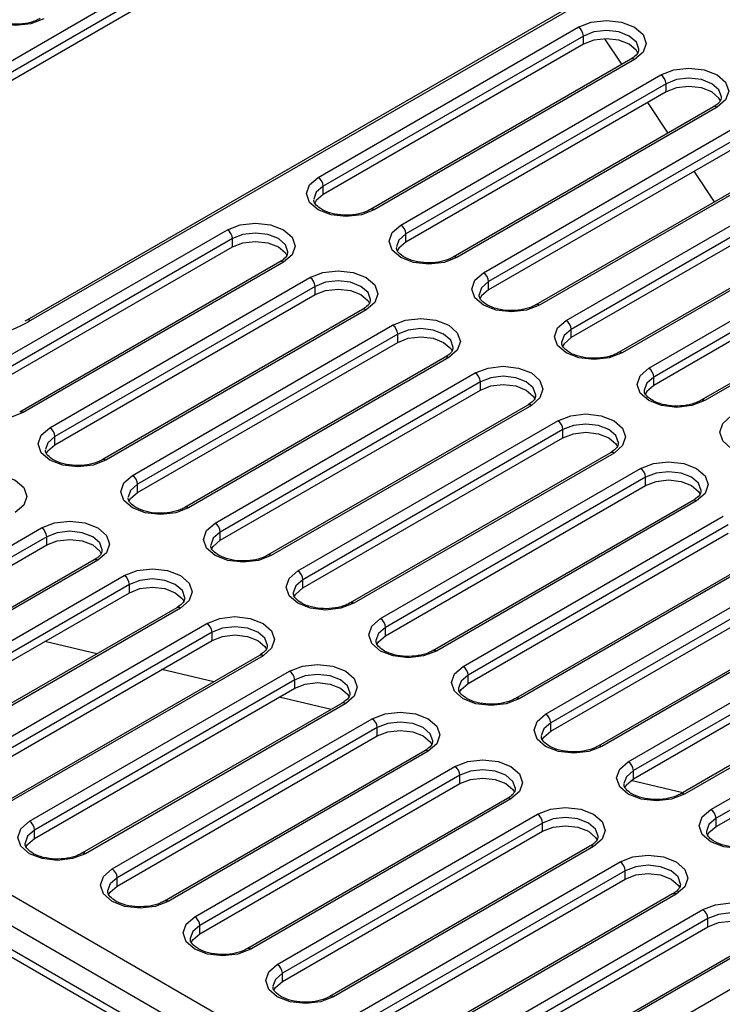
# Model space of a CAD drawing. Header units: millimetres. Extents: x 1 to 419, y 2 to 295.
# Tile 26 of 50: x 155 to 165, y 20 to 34. Entities that reach past the tile are written whole.
import ezdxf

# ---------------------------------------------------------------- set-up
doc = ezdxf.new("R2010")
doc.units = ezdxf.units.MM

msp = doc.modelspace()

# ---------------------------------------------------------------- linework, layer by layer
at = {"color": 7, "linetype": 'Continuous', "lineweight": 25}
for p, q in [((152.0102, 31.3848), (163.041, 37.7528)), ((163.1117, 37.6303), (152.0809, 31.2623)), ((163.1117, 37.516), (152.0809, 31.148)), ((163.7893, 15.6064), (127.9377, 36.3031)), ((163.9275, 15.6338), (128.0915, 36.3215)), ((129.2272, 36.422), (163.9885, 16.3547)), ((129.0292, 36.1117), (163.8188, 16.0281)), ((166.2437, 35.88), (155.2128, 29.512)), ((166.2937, 35.875), (155.2628, 29.507)), ((159.2509, 31.4909), (162.8572, 33.5728)), ((162.9279, 33.4503), (159.3216, 31.3684)), ((162.9279, 33.336), (162.9279, 33.4503)), ((162.9279, 33.336), (159.3216, 31.2541)), ((163.4622, 33.0578), (163.2235, 33.4117)), ((163.585, 33.1287), (159.9787, 31.0468)), ((163.635, 33.1237), (160.0287, 31.0419)), ((160.3964, 30.8296), (164.0027, 32.9115)), ((164.0734, 32.789), (160.4671, 30.7071)), ((164.0734, 32.6747), (164.0734, 32.789)), ((164.0734, 32.6747), (160.4671, 30.5928)), ((164.1043, 32.1059), (163.8195, 32.5281)), ((164.7305, 32.4674), (161.1243, 30.3855)), ((164.7805, 32.4624), (161.1743, 30.3806)), ((161.5419, 30.1683), (165.1482, 32.2502)), ((165.2189, 32.1277), (161.6127, 30.0459)), ((165.2189, 32.0134), (161.6127, 29.9315)), ((165.876, 31.8061), (162.2698, 29.7243)), ((165.926, 31.8011), (162.3198, 29.7193)), ((162.6875, 29.507), (166.2937, 31.5889)), ((164.7464, 31.154), (164.4616, 31.5762)), ((166.3644, 31.4664), (162.7582, 29.3846)), ((159.3216, 31.2541), (159.3216, 31.3684)), ((166.3644, 31.3521), (162.7582, 29.2702)), ((167.0215, 31.1448), (163.4153, 29.063)), ((167.0715, 31.1399), (163.4653, 29.058)), ((163.833, 28.8457), (167.4392, 30.9276)), ((154.386, 28.6825), (157.9923, 30.7643)), ((160.4671, 30.5928), (160.4671, 30.7071)), ((167.5099, 30.8051), (163.9037, 28.7233)), ((158.063, 30.6418), (154.4567, 28.56)), ((158.063, 30.5275), (158.063, 30.6418)), ((167.5099, 30.6908), (163.9037, 28.609)), ((154.4567, 28.4457), (158.063, 30.5275)), ((168.167, 30.4835), (164.5608, 28.4017)), ((168.217, 30.4786), (164.6108, 28.3967)), ((158.7201, 30.3202), (155.1139, 28.2384)), ((158.7701, 30.3153), (155.1638, 28.2334)), ((155.5315, 28.0212), (159.1378, 30.103)), ((161.6127, 29.9315), (161.6127, 30.0459)), ((159.2085, 29.9805), (155.6023, 27.8987)), ((159.2085, 29.8662), (159.2085, 29.9805)), ((155.6023, 27.7844), (159.2085, 29.8662)), ((159.8656, 29.6589), (156.2594, 27.5771)), ((159.9156, 29.654), (156.3094, 27.5722)), ((155.2128, 29.512), (155.1839, 29.4967)), ((156.6771, 27.3599), (160.2833, 29.4417)), ((162.7582, 29.2702), (162.7582, 29.3846)), ((160.354, 29.3193), (156.7478, 27.2374)), ((156.7478, 27.1231), (160.354, 29.2049)), ((160.354, 29.2049), (160.354, 29.3193)), ((161.0111, 28.9977), (157.4049, 26.9158)), ((161.0611, 28.9927), (157.4549, 26.9109)), ((157.8226, 26.6986), (161.4288, 28.7804)), ((161.4995, 28.658), (157.8933, 26.5761)), ((161.4995, 28.5436), (161.4995, 28.658)), ((163.9037, 28.609), (163.9037, 28.7233)), ((157.8933, 26.4618), (161.4995, 28.5436)), ((162.1566, 28.3364), (158.5504, 26.2545)), ((162.2066, 28.3314), (158.6004, 26.2496)), ((158.9681, 26.0373), (162.5743, 28.1191)), ((162.645, 27.9967), (159.0388, 25.9148)), ((162.645, 27.8824), (162.645, 27.9967)), ((155.6023, 27.7844), (155.6023, 27.8987)), ((159.0388, 25.8005), (162.645, 27.8824)), ((163.3021, 27.6751), (159.6959, 25.5932)), ((163.3521, 27.6701), (159.7459, 25.5883)), ((160.1136, 25.376), (163.7198, 27.4579)), ((163.7905, 27.3354), (160.1843, 25.2535)), ((163.7905, 27.2211), (163.7905, 27.3354)), ((156.7478, 27.1231), (156.7478, 27.2374)), ((160.1843, 25.1392), (163.7905, 27.2211)), ((164.4477, 27.0138), (160.8414, 24.9319)), ((164.4977, 27.0088), (160.8914, 24.927)), ((161.2591, 24.7147), (164.8654, 26.7966)), ((151.8122, 24.5514), (155.4184, 26.6333)), ((164.9361, 26.6741), (161.3298, 24.5922)), ((155.4891, 26.5108), (151.8829, 24.429)), ((155.4891, 26.3965), (155.4891, 26.5108)), ((157.8933, 26.4618), (157.8933, 26.5761)), ((161.3298, 24.4779), (164.9361, 26.5598)), ((151.8829, 24.3147), (155.4891, 26.3965)), ((165.5932, 26.3525), (161.9869, 24.2706)), ((165.6432, 26.3475), (162.0369, 24.2657)), ((156.1462, 26.1892), (152.54, 24.1074)), ((156.1962, 26.1843), (152.59, 24.1024)), ((162.4046, 24.0534), (166.0109, 26.1353)), ((152.9577, 23.8902), (156.5639, 25.972)), ((166.0816, 26.0128), (162.4753, 23.931)), ((156.6346, 25.8495), (153.0284, 23.7677)), ((156.6346, 25.7352), (156.6346, 25.8495)), ((159.0388, 25.8005), (159.0388, 25.9148)), ((162.4753, 23.8166), (166.0816, 25.8985)), ((153.0284, 23.6534), (156.6346, 25.7352)), ((166.7387, 25.6912), (163.1324, 23.6094)), ((166.7887, 25.6862), (163.1824, 23.6044)), ((157.2917, 25.5279), (153.6855, 23.4461)), ((157.3417, 25.523), (153.7355, 23.4411)), ((163.5501, 23.3921), (167.1564, 25.474)), ((154.1032, 23.2289), (157.7094, 25.3107)), ((160.1843, 25.1392), (160.1843, 25.2535)), ((167.2271, 25.3515), (163.6208, 23.2697)), ((157.7801, 25.1882), (154.1739, 23.1064)), ((157.7801, 25.0739), (157.7801, 25.1882)), ((163.6208, 23.1554), (167.2271, 25.2372)), ((154.1739, 22.9921), (157.7801, 25.0739)), ((156.1815, 24.887), (155.461, 25.0577)), ((167.8842, 25.0299), (164.278, 22.9481)), ((167.9342, 25.025), (164.328, 22.9431)), ((158.4373, 24.8666), (154.831, 22.7848)), ((158.4872, 24.8617), (154.881, 22.7798)), ((164.6956, 22.7309), (168.3019, 24.8127)), ((155.2487, 22.5676), (158.8549, 24.6494)), ((157.806, 24.5022), (157.0855, 24.6729)), ((161.3298, 24.4779), (161.3298, 24.5922)), ((168.3726, 24.6902), (164.7664, 22.6084)), ((164.7664, 22.4941), (168.3726, 24.5759)), ((158.9257, 24.5269), (155.3194, 22.4451)), ((158.9257, 24.4126), (158.9257, 24.5269)), ((155.3194, 22.3308), (158.9257, 24.4126)), ((159.5828, 24.2053), (155.9765, 22.1235)), ((159.6328, 24.2004), (156.0265, 22.1185)), ((159.4305, 24.1175), (158.71, 24.2881)), ((156.3942, 21.9063), (160.0005, 23.9881)), ((162.4753, 23.8166), (162.4753, 23.931)), ((160.0712, 23.8656), (156.4649, 21.7838)), ((156.4649, 21.6695), (160.0712, 23.7513)), ((160.0712, 23.7513), (160.0712, 23.8656)), ((160.7283, 23.544), (157.122, 21.4622)), ((160.7783, 23.5391), (157.172, 21.4573)), ((157.5397, 21.245), (161.146, 23.3268)), ((161.2167, 23.2044), (157.6104, 21.1225)), ((161.2167, 23.09), (161.2167, 23.2044)), ((163.6208, 23.1554), (163.6208, 23.2697)), ((157.6104, 21.0082), (161.2167, 23.09)), ((164.304, 22.9631), (163.5864, 23.1331)), ((161.8738, 22.8828), (158.2675, 20.8009)), ((161.9238, 22.8778), (158.3175, 20.796)), ((158.6852, 20.5837), (162.2915, 22.6655)), ((162.3622, 22.5431), (158.7559, 20.4612)), ((162.3622, 22.4287), (162.3622, 22.5431)), ((164.7664, 22.4941), (164.7664, 22.6084)), ((155.3194, 22.3308), (155.3194, 22.4451)), ((158.7559, 20.3469), (162.3622, 22.4287)), ((163.0193, 22.2215), (159.4131, 20.1396)), ((163.0693, 22.2165), (159.4631, 20.1347)), ((159.8308, 19.9224), (163.437, 22.0042)), ((163.5077, 21.8818), (159.9015, 19.7999)), ((163.5077, 21.7675), (163.5077, 21.8818)), ((156.4649, 21.6695), (156.4649, 21.7838)), ((159.9015, 19.6856), (163.5077, 21.7675)), ((164.1648, 21.5602), (160.5586, 19.4783)), ((164.2148, 21.5552), (160.6086, 19.4734)), ((160.9763, 19.2611), (164.5825, 21.343)), ((164.6532, 21.2205), (161.047, 19.1386)), ((164.6532, 21.1062), (164.6532, 21.2205)), ((157.6104, 21.0082), (157.6104, 21.1225)), ((161.047, 19.0243), (164.6532, 21.1062)), ((165.3103, 20.8989), (161.7041, 18.817)), ((165.3603, 20.8939), (161.7541, 18.8121)), ((162.1218, 18.5998), (165.728, 20.6817)), ((158.7559, 20.3469), (158.7559, 20.4612))]:
    msp.add_line(p, q, dxfattribs=at)
at = {"color": 8, "linetype": 'Continuous', "lineweight": 25}
msp.add_line((155.2628, 29.507), (155.2257, 29.4861), dxfattribs=at)
at = {"color": 7, "linetype": 'Continuous', "lineweight": 25, "flags": 128}
for points in [[(155.4467, 33.687), (155.2683, 33.6182), (155.0578, 33.5941), (154.8473, 33.6182), (154.6689, 33.687), (154.5496, 33.7901), (154.5078, 33.9116), (154.5496, 34.0331), (154.6689, 34.1361)], [(162.8572, 33.5728), (163.0356, 33.6416), (163.2461, 33.6657), (163.4566, 33.6416), (163.635, 33.5728), (163.7542, 33.4697), (163.7961, 33.3482), (163.7542, 33.2267), (163.635, 33.1237)], [(163.6833, 33.2136), (163.6618, 33.2517), (163.5643, 33.336), (163.4183, 33.3923), (163.2461, 33.412), (163.0739, 33.3923), (162.9279, 33.336)], [(164.0027, 32.9115), (164.1811, 32.9803), (164.3916, 33.0045), (164.6021, 32.9803), (164.7805, 32.9115), (164.8997, 32.8085), (164.9416, 32.6869), (164.8997, 32.5654), (164.7805, 32.4624)], [(164.8289, 32.5523), (164.8073, 32.5904), (164.7098, 32.6747), (164.5638, 32.731), (164.3916, 32.7508), (164.2194, 32.731), (164.0734, 32.6747)], [(160.0287, 31.0419), (159.8503, 30.9731), (159.6398, 30.9489), (159.4294, 30.9731), (159.2509, 31.0419), (159.1317, 31.1449), (159.0898, 31.2664), (159.1317, 31.3879), (159.2509, 31.4909)], [(159.3216, 31.2541), (159.2241, 31.1698), (159.2028, 31.1325)], [(157.9923, 30.7643), (158.1707, 30.8331), (158.3812, 30.8573), (158.5917, 30.8331), (158.7701, 30.7643), (158.8893, 30.6613), (158.9312, 30.5398), (158.8893, 30.4183), (158.7701, 30.3153)], [(161.1743, 30.3806), (160.9958, 30.3118), (160.7853, 30.2876), (160.5749, 30.3118), (160.3964, 30.3806), (160.2772, 30.4836), (160.2353, 30.6051), (160.2772, 30.7266), (160.3964, 30.8296)], [(158.063, 30.5275), (158.209, 30.5838), (158.3812, 30.6036), (158.5534, 30.5838), (158.6994, 30.5275), (158.7969, 30.4432), (158.818, 30.4063)], [(160.4671, 30.5928), (160.3696, 30.5086), (160.3484, 30.4712)], [(159.1378, 30.103), (159.3162, 30.1718), (159.5267, 30.196), (159.7372, 30.1718), (159.9156, 30.103), (160.0348, 30), (160.0767, 29.8785), (160.0348, 29.757), (159.9156, 29.654)], [(162.3198, 29.7193), (162.1413, 29.6505), (161.9309, 29.6263), (161.7204, 29.6505), (161.5419, 29.7193), (161.4227, 29.8223), (161.3809, 29.9438), (161.4227, 30.0653), (161.5419, 30.1683)], [(159.2085, 29.8662), (159.3545, 29.9225), (159.5267, 29.9423), (159.6989, 29.9225), (159.8449, 29.8662), (159.9424, 29.7819), (159.9635, 29.745)], [(161.6127, 29.9315), (161.5151, 29.8473), (161.4939, 29.8099)], [(160.2833, 29.4417), (160.4617, 29.5106), (160.6722, 29.5347), (160.8827, 29.5106), (161.0611, 29.4417), (161.1803, 29.3387), (161.2222, 29.2172), (161.1803, 29.0957), (161.0611, 28.9927)], [(163.4653, 29.058), (163.2868, 28.9892), (163.0764, 28.965), (162.8659, 28.9892), (162.6875, 29.058), (162.5682, 29.161), (162.5264, 29.2825), (162.5682, 29.404), (162.6875, 29.507)], [(160.354, 29.2049), (160.5, 29.2612), (160.6722, 29.281), (160.8444, 29.2612), (160.9904, 29.2049), (161.088, 29.1207), (161.109, 29.0837)], [(162.7582, 29.2702), (162.6606, 29.186), (162.6394, 29.1486)], [(161.4288, 28.7804), (161.6072, 28.8493), (161.8177, 28.8734), (162.0282, 28.8493), (162.2066, 28.7804), (162.3259, 28.6774), (162.3677, 28.5559), (162.3259, 28.4344), (162.2066, 28.3314)], [(164.6108, 28.3967), (164.4324, 28.3279), (164.2219, 28.3037), (164.0114, 28.3279), (163.833, 28.3967), (163.7138, 28.4997), (163.6719, 28.6212), (163.7138, 28.7427), (163.833, 28.8457)], [(155.1638, 28.2334), (154.9854, 28.1646), (154.7749, 28.1404), (154.5645, 28.1646), (154.386, 28.2334), (154.2668, 28.3364), (154.2249, 28.458), (154.2668, 28.5795), (154.386, 28.6825)], [(161.4995, 28.5436), (161.6455, 28.6), (161.8177, 28.6197), (161.9899, 28.6), (162.1359, 28.5436), (162.2335, 28.4594), (162.2545, 28.4225)], [(163.9037, 28.609), (163.8061, 28.5247), (163.7849, 28.4873)], [(162.5743, 28.1191), (162.7528, 28.188), (162.9632, 28.2121), (163.1737, 28.188), (163.3521, 28.1191), (163.4714, 28.0161), (163.5132, 27.8946), (163.4714, 27.7731), (163.3521, 27.6701)], [(165.7563, 27.7354), (165.5779, 27.6666), (165.3674, 27.6424), (165.1569, 27.6666), (164.9785, 27.7354), (164.8593, 27.8384), (164.8174, 27.9599), (164.8593, 28.0815), (164.9785, 28.1845)], [(156.3094, 27.5722), (156.1309, 27.5033), (155.9205, 27.4792), (155.71, 27.5033), (155.5315, 27.5722), (155.4123, 27.6752), (155.3705, 27.7967), (155.4123, 27.9182), (155.5315, 28.0212)], [(162.645, 27.8824), (162.791, 27.9387), (162.9632, 27.9584), (163.1354, 27.9387), (163.2814, 27.8824), (163.379, 27.7981), (163.4, 27.7612)], [(155.4833, 27.6623), (155.5047, 27.7001), (155.6023, 27.7844)], [(163.7198, 27.4579), (163.8983, 27.5267), (164.1087, 27.5509), (164.3192, 27.5267), (164.4977, 27.4579), (164.6169, 27.3548), (164.6587, 27.2333), (164.6169, 27.1118), (164.4977, 27.0088)], [(154.2729, 27.2946), (154.4513, 27.3634), (154.6618, 27.3876), (154.8723, 27.3634), (155.0507, 27.2946), (155.1699, 27.1916), (155.2118, 27.0701), (155.1699, 26.9486), (155.0507, 26.8455)], [(157.4549, 26.9109), (157.2764, 26.842), (157.066, 26.8179), (156.8555, 26.842), (156.6771, 26.9109), (156.5578, 27.0139), (156.516, 27.1354), (156.5578, 27.2569), (156.6771, 27.3599)], [(163.7905, 27.2211), (163.9365, 27.2774), (164.1087, 27.2972), (164.281, 27.2774), (164.4269, 27.2211), (164.5245, 27.1368), (164.5455, 27.0999)], [(156.6288, 27.001), (156.6502, 27.0388), (156.7478, 27.1231)], [(155.4184, 26.6333), (155.5968, 26.7021), (155.8073, 26.7263), (156.0178, 26.7021), (156.1962, 26.6333), (156.3154, 26.5303), (156.3573, 26.4088), (156.3154, 26.2873), (156.1962, 26.1843)], [(158.6004, 26.2496), (158.422, 26.1807), (158.2115, 26.1566), (158.001, 26.1807), (157.8226, 26.2496), (157.7033, 26.3526), (157.6615, 26.4741), (157.7033, 26.5956), (157.8226, 26.6986)], [(155.4891, 26.3965), (155.6351, 26.4528), (155.8073, 26.4726), (155.9795, 26.4528), (156.1255, 26.3965), (156.2231, 26.3122), (156.2441, 26.2753)], [(157.7743, 26.3397), (157.7957, 26.3775), (157.8933, 26.4618)], [(156.5639, 25.972), (156.7424, 26.0408), (156.9528, 26.065), (157.1633, 26.0408), (157.3417, 25.972), (157.461, 25.869), (157.5028, 25.7475), (157.461, 25.626), (157.3417, 25.523)], [(159.7459, 25.5883), (159.5675, 25.5195), (159.357, 25.4953), (159.1465, 25.5195), (158.9681, 25.5883), (158.8489, 25.6913), (158.807, 25.8128), (158.8489, 25.9343), (158.9681, 26.0373)], [(156.6346, 25.7352), (156.7806, 25.7915), (156.9528, 25.8113), (157.125, 25.7915), (157.271, 25.7352), (157.3686, 25.6509), (157.3896, 25.614)], [(158.9198, 25.6784), (158.9412, 25.7162), (159.0388, 25.8005)], [(157.7094, 25.3107), (157.8879, 25.3795), (158.0983, 25.4037), (158.3088, 25.3795), (158.4872, 25.3107), (158.6065, 25.2077), (158.6483, 25.0862), (158.6065, 24.9647), (158.4872, 24.8617)], [(160.8914, 24.927), (160.713, 24.8582), (160.5025, 24.834), (160.292, 24.8582), (160.1136, 24.927), (159.9944, 25.03), (159.9525, 25.1515), (159.9944, 25.273), (160.1136, 25.376)], [(157.7801, 25.0739), (157.9261, 25.1302), (158.0983, 25.15), (158.2705, 25.1302), (158.4165, 25.0739), (158.5141, 24.9896), (158.5351, 24.9527)], [(160.0653, 25.0171), (160.0868, 25.0549), (160.1843, 25.1392)], [(158.8549, 24.6494), (159.0334, 24.7182), (159.2439, 24.7424), (159.4543, 24.7182), (159.6328, 24.6494), (159.752, 24.5464), (159.7939, 24.4249), (159.752, 24.3034), (159.6328, 24.2004)], [(162.0369, 24.2657), (161.8585, 24.1969), (161.648, 24.1727), (161.4375, 24.1969), (161.2591, 24.2657), (161.1399, 24.3687), (161.098, 24.4902), (161.1399, 24.6117), (161.2591, 24.7147)], [(158.9257, 24.4126), (159.0716, 24.4689), (159.2439, 24.4887), (159.4161, 24.4689), (159.5621, 24.4126), (159.6596, 24.3283), (159.6806, 24.2914)], [(161.2108, 24.3558), (161.2323, 24.3937), (161.3298, 24.4779)], [(160.0005, 23.9881), (160.1789, 24.0569), (160.3894, 24.0811), (160.5998, 24.0569), (160.7783, 23.9881), (160.8975, 23.8851), (160.9394, 23.7636), (160.8975, 23.6421), (160.7783, 23.5391)], [(163.1824, 23.6044), (163.004, 23.5356), (162.7935, 23.5114), (162.5831, 23.5356), (162.4046, 23.6044), (162.2854, 23.7074), (162.2435, 23.8289), (162.2854, 23.9504), (162.4046, 24.0534)], [(160.0712, 23.7513), (160.2172, 23.8076), (160.3894, 23.8274), (160.5616, 23.8076), (160.7076, 23.7513), (160.8051, 23.6671), (160.8261, 23.6301)], [(162.3563, 23.6945), (162.3778, 23.7324), (162.4753, 23.8166)], [(161.146, 23.3268), (161.3244, 23.3957), (161.5349, 23.4198), (161.7454, 23.3957), (161.9238, 23.3268), (162.043, 23.2238), (162.0849, 23.1023), (162.043, 22.9808), (161.9238, 22.8778)], [(164.328, 22.9431), (164.1495, 22.8743), (163.939, 22.8501), (163.7286, 22.8743), (163.5501, 22.9431), (163.4309, 23.0461), (163.389, 23.1676), (163.4309, 23.2891), (163.5501, 23.3921)], [(161.2167, 23.09), (161.3627, 23.1464), (161.5349, 23.1661), (161.7071, 23.1464), (161.8531, 23.09), (161.9506, 23.0058), (161.9717, 22.9689)], [(163.5019, 23.0332), (163.5233, 23.0711), (163.6208, 23.1554)], [(162.2915, 22.6655), (162.4699, 22.7344), (162.6804, 22.7585), (162.8909, 22.7344), (163.0693, 22.6655), (163.1885, 22.5625), (163.2304, 22.441), (163.1885, 22.3195), (163.0693, 22.2165)], [(165.4735, 22.2818), (165.295, 22.213), (165.0846, 22.1888), (164.8741, 22.213), (164.6956, 22.2818), (164.5764, 22.3848), (164.5346, 22.5063), (164.5764, 22.6278), (164.6956, 22.7309)], [(156.0265, 22.1185), (155.8481, 22.0497), (155.6376, 22.0255), (155.4271, 22.0497), (155.2487, 22.1185), (155.1295, 22.2216), (155.0876, 22.3431), (155.1295, 22.4646), (155.2487, 22.5676)], [(162.3622, 22.4287), (162.5082, 22.4851), (162.6804, 22.5048), (162.8526, 22.4851), (162.9986, 22.4287), (163.0961, 22.3445), (163.1172, 22.3076)], [(164.6474, 22.3719), (164.6688, 22.4098), (164.7664, 22.4941)], [(155.2004, 22.2087), (155.2219, 22.2465), (155.3194, 22.3308)], [(163.437, 22.0042), (163.6154, 22.0731), (163.8259, 22.0972), (164.0364, 22.0731), (164.2148, 22.0042), (164.334, 21.9012), (164.3759, 21.7797), (164.334, 21.6582), (164.2148, 21.5552)], [(157.172, 21.4573), (156.9936, 21.3884), (156.7831, 21.3643), (156.5726, 21.3884), (156.3942, 21.4573), (156.275, 21.5603), (156.2331, 21.6818), (156.275, 21.8033), (156.3942, 21.9063)], [(163.5077, 21.7675), (163.6537, 21.8238), (163.8259, 21.8435), (163.9981, 21.8238), (164.1441, 21.7675), (164.2417, 21.6832), (164.2627, 21.6463)], [(156.3459, 21.5474), (156.3674, 21.5852), (156.4649, 21.6695)], [(164.5825, 21.343), (164.7609, 21.4118), (164.9714, 21.436), (165.1819, 21.4118), (165.3603, 21.343), (165.4796, 21.24), (165.5214, 21.1184), (165.4796, 20.9969), (165.3603, 20.8939)], [(158.3175, 20.796), (158.1391, 20.7271), (157.9286, 20.703), (157.7182, 20.7271), (157.5397, 20.796), (157.4205, 20.899), (157.3786, 21.0205), (157.4205, 21.142), (157.5397, 21.245)], [(164.6532, 21.1062), (164.7992, 21.1625), (164.9714, 21.1823), (165.1436, 21.1625), (165.2896, 21.1062), (165.3872, 21.0219), (165.4082, 20.985)], [(157.4915, 20.8861), (157.5129, 20.9239), (157.6104, 21.0082)], [(159.4631, 20.1347), (159.2846, 20.0658), (159.0741, 20.0417), (158.8637, 20.0658), (158.6852, 20.1347), (158.566, 20.2377), (158.5241, 20.3592), (158.566, 20.4807), (158.6852, 20.5837)], [(158.637, 20.2248), (158.6584, 20.2626), (158.7559, 20.3469)]]:
    msp.add_lwpolyline(points, dxfattribs=at)
at = {"color": 8, "linetype": 'Continuous', "lineweight": 25, "flags": 128}
for points in [[(163.696, 33.2633), (163.6961, 33.2666), (163.6618, 33.366), (163.5643, 33.4503), (163.4183, 33.5066), (163.2461, 33.5264), (163.0739, 33.5066), (162.9279, 33.4503)], [(164.8416, 32.602), (164.8416, 32.6053), (164.8073, 32.7047), (164.7098, 32.789), (164.5638, 32.8453), (164.3916, 32.8651), (164.2194, 32.8453), (164.0734, 32.789)], [(159.3216, 31.3684), (159.2241, 31.2842), (159.1899, 31.188)], [(158.8311, 30.4549), (158.8312, 30.4581), (158.7969, 30.5576), (158.6994, 30.6418), (158.5534, 30.6981), (158.3812, 30.7179), (158.209, 30.6981), (158.063, 30.6418)], [(160.4671, 30.7071), (160.3696, 30.6229), (160.3354, 30.5267)], [(159.9767, 29.7936), (159.9767, 29.7969), (159.9424, 29.8963), (159.8449, 29.9805), (159.6989, 30.0369), (159.5267, 30.0566), (159.3545, 30.0369), (159.2085, 29.9805)], [(161.6127, 30.0459), (161.5151, 29.9616), (161.4809, 29.8654)], [(161.1222, 29.1323), (161.1222, 29.1356), (161.088, 29.235), (160.9904, 29.3193), (160.8444, 29.3756), (160.6722, 29.3953), (160.5, 29.3756), (160.354, 29.3193)], [(162.7582, 29.3846), (162.6606, 29.3003), (162.6264, 29.2041)], [(162.2677, 28.471), (162.2677, 28.4743), (162.2335, 28.5737), (162.1359, 28.658), (161.9899, 28.7143), (161.8177, 28.734), (161.6455, 28.7143), (161.4995, 28.658)], [(163.9037, 28.7233), (163.8061, 28.639), (163.7719, 28.5429)], [(163.4132, 27.8097), (163.4132, 27.813), (163.379, 27.9124), (163.2814, 27.9967), (163.1354, 28.053), (162.9632, 28.0728), (162.791, 28.053), (162.645, 27.9967)], [(155.6023, 27.8987), (155.5047, 27.8144), (155.4705, 27.7183)], [(164.5587, 27.1484), (164.5587, 27.1517), (164.5245, 27.2511), (164.4269, 27.3354), (164.281, 27.3917), (164.1087, 27.4115), (163.9365, 27.3917), (163.7905, 27.3354)], [(156.7478, 27.2374), (156.6502, 27.1531), (156.616, 27.057)], [(156.2573, 26.3238), (156.2573, 26.3271), (156.2231, 26.4265), (156.1255, 26.5108), (155.9795, 26.5671), (155.8073, 26.5869), (155.6351, 26.5671), (155.4891, 26.5108)], [(157.8933, 26.5761), (157.7957, 26.4918), (157.7615, 26.3957)], [(157.4028, 25.6626), (157.4028, 25.6658), (157.3686, 25.7652), (157.271, 25.8495), (157.125, 25.9058), (156.9528, 25.9256), (156.7806, 25.9058), (156.6346, 25.8495)], [(159.0388, 25.9148), (158.9412, 25.8306), (158.907, 25.7344)], [(158.5483, 25.0013), (158.5483, 25.0045), (158.5141, 25.1039), (158.4165, 25.1882), (158.2705, 25.2445), (158.0983, 25.2643), (157.9261, 25.2445), (157.7801, 25.1882)], [(160.1843, 25.2535), (160.0868, 25.1693), (160.0525, 25.0731)], [(159.6938, 24.34), (159.6939, 24.3432), (159.6596, 24.4427), (159.5621, 24.5269), (159.4161, 24.5832), (159.2439, 24.603), (159.0716, 24.5832), (158.9257, 24.5269)], [(161.3298, 24.5922), (161.2323, 24.508), (161.1981, 24.4118)], [(160.8393, 23.6787), (160.8394, 23.682), (160.8051, 23.7814), (160.7076, 23.8656), (160.5616, 23.922), (160.3894, 23.9417), (160.2172, 23.922), (160.0712, 23.8656)], [(162.4753, 23.931), (162.3778, 23.8467), (162.3436, 23.7505)], [(161.9848, 23.0174), (161.9849, 23.0207), (161.9506, 23.1201), (161.8531, 23.2044), (161.7071, 23.2607), (161.5349, 23.2804), (161.3627, 23.2607), (161.2167, 23.2044)], [(163.6208, 23.2697), (163.5233, 23.1854), (163.4891, 23.0892)], [(163.1304, 22.3561), (163.1304, 22.3594), (163.0961, 22.4588), (162.9986, 22.5431), (162.8526, 22.5994), (162.6804, 22.6192), (162.5082, 22.5994), (162.3622, 22.5431)], [(164.7664, 22.6084), (164.6688, 22.5241), (164.6346, 22.428)], [(155.3194, 22.4451), (155.2219, 22.3608), (155.1876, 22.2647)], [(164.2759, 21.6948), (164.2759, 21.6981), (164.2417, 21.7975), (164.1441, 21.8818), (163.9981, 21.9381), (163.8259, 21.9579), (163.6537, 21.9381), (163.5077, 21.8818)], [(156.4649, 21.7838), (156.3674, 21.6995), (156.3332, 21.6034)], [(165.4214, 21.0335), (165.4214, 21.0368), (165.3872, 21.1362), (165.2896, 21.2205), (165.1436, 21.2768), (164.9714, 21.2966), (164.7992, 21.2768), (164.6532, 21.2205)], [(157.6104, 21.1225), (157.5129, 21.0382), (157.4787, 20.9421)], [(158.7559, 20.4612), (158.6584, 20.3769), (158.6242, 20.2808)]]:
    msp.add_lwpolyline(points, dxfattribs=at)
at = {"color": 7, "linetype": 'Continuous', "lineweight": 25}
for centre, radius, start, end in [((162.7744, 33.4433), 0.1537, 2.60548, 57.39452), ((163.9199, 32.782), 0.1537, 2.60548, 57.39452), ((159.1681, 31.3614), 0.1537, 2.60548, 57.39452), ((157.9095, 30.6348), 0.1537, 2.60548, 57.39452), ((160.3136, 30.7002), 0.1537, 2.60548, 57.39452), ((161.4591, 30.0389), 0.1537, 2.60548, 57.39452), ((159.055, 29.9736), 0.1537, 2.60548, 57.39452), ((153.6468, 32.5106), 3.4119, 238.11352, 297.56711), ((162.6047, 29.3776), 0.1537, 2.60548, 57.39452), ((160.2005, 29.3123), 0.1537, 2.60548, 57.39452), ((163.7502, 28.7163), 0.1537, 2.60548, 57.39452), ((161.346, 28.651), 0.1537, 2.60548, 57.39452), ((162.4915, 27.9897), 0.1537, 2.60548, 57.39452), ((155.4487, 27.8917), 0.1537, 2.60548, 57.39452), ((163.637, 27.3284), 0.1537, 2.60548, 57.39452), ((156.5942, 27.2304), 0.1537, 2.60548, 57.39452), ((155.3356, 26.5038), 0.1537, 2.60548, 57.39452), ((157.7398, 26.5691), 0.1537, 2.60548, 57.39452), ((156.4811, 25.8425), 0.1537, 2.60548, 57.39452), ((158.8853, 25.9078), 0.1537, 2.60548, 57.39452), ((157.6266, 25.1812), 0.1537, 2.60548, 57.39452), ((160.0308, 25.2466), 0.1537, 2.60548, 57.39452), ((161.1763, 24.5853), 0.1537, 2.60548, 57.39452), ((158.7721, 24.52), 0.1537, 2.60548, 57.39452), ((162.3218, 23.924), 0.1537, 2.60548, 57.39452), ((159.9176, 23.8587), 0.1537, 2.60548, 57.39452), ((163.4673, 23.2627), 0.1537, 2.60548, 57.39452), ((161.0632, 23.1974), 0.1537, 2.60548, 57.39452), ((162.2087, 22.5361), 0.1537, 2.60548, 57.39452), ((164.6128, 22.6014), 0.1537, 2.60548, 57.39452), ((155.1659, 22.4381), 0.1537, 2.60548, 57.39452), ((163.3542, 21.8748), 0.1537, 2.60548, 57.39452), ((156.3114, 21.7768), 0.1537, 2.60548, 57.39452), ((164.4997, 21.2135), 0.1537, 2.60548, 57.39452), ((157.4569, 21.1155), 0.1537, 2.60548, 57.39452), ((158.6024, 20.4542), 0.1537, 2.60548, 57.39452)]:
    msp.add_arc(centre, radius, start, end, dxfattribs=at)
at = {"color": 8, "linetype": 'Continuous', "lineweight": 25}
for centre, radius, start, end in [((163.6057, 33.0828), 0.0503, 54.38242, 114.30712), ((164.7512, 32.4215), 0.0503, 54.38242, 114.30712), ((159.9994, 31.0009), 0.0504, 54.39935, 114.113), ((158.7408, 30.2744), 0.0503, 54.38242, 114.30712), ((161.1449, 30.3397), 0.0504, 54.39935, 114.113), ((159.8863, 29.6131), 0.0503, 54.38242, 114.30712), ((162.2905, 29.6784), 0.0504, 54.39935, 114.113), ((155.2338, 29.4689), 0.0479, 52.7217, 116.20512), ((163.436, 29.0171), 0.0504, 54.39935, 114.113), ((161.0318, 28.9518), 0.0503, 54.38242, 114.30712), ((164.5815, 28.3558), 0.0504, 54.39935, 114.113), ((162.1773, 28.2905), 0.0503, 54.38242, 114.30712), ((155.1345, 28.1924), 0.0505, 54.43169, 113.74362), ((156.28, 27.5311), 0.0505, 54.43169, 113.74362), ((163.3229, 27.6292), 0.0503, 54.38242, 114.30712), ((164.4684, 26.9679), 0.0503, 54.38242, 114.30712), ((157.4255, 26.8698), 0.0505, 54.43169, 113.74362), ((158.571, 26.2085), 0.0505, 54.43169, 113.74362), ((156.1669, 26.1434), 0.0503, 54.38242, 114.30712), ((157.3124, 25.4821), 0.0503, 54.38242, 114.30712), ((159.7166, 25.5472), 0.0505, 54.43169, 113.74362), ((158.458, 24.8208), 0.0503, 54.38242, 114.30712), ((160.8621, 24.886), 0.0505, 54.43169, 113.74362), ((159.6035, 24.1595), 0.0503, 54.38242, 114.30712), ((162.0076, 24.2247), 0.0505, 54.43169, 113.74362), ((163.1531, 23.5634), 0.0505, 54.43169, 113.74362), ((160.749, 23.4982), 0.0503, 54.38242, 114.30712), ((164.2986, 22.9021), 0.0505, 54.43169, 113.74362), ((161.8945, 22.8369), 0.0503, 54.38242, 114.30712), ((155.9972, 22.0775), 0.0505, 54.43169, 113.74362), ((163.04, 22.1756), 0.0503, 54.38242, 114.30712), ((164.1855, 21.5143), 0.0503, 54.38242, 114.30712), ((157.1427, 21.4162), 0.0505, 54.43169, 113.74362), ((158.2882, 20.7549), 0.0505, 54.43169, 113.74362), ((159.4337, 20.0936), 0.0505, 54.43169, 113.74362)]:
    msp.add_arc(centre, radius, start, end, dxfattribs=at)
at = {"color": 7, "linetype": 'Continuous', "lineweight": 25}
for points, knots in [([(155.3967, 33.692), (155.377, 33.6818), (155.3197, 33.652), (155.1927, 33.6178), (155.0242, 33.6073), (154.8578, 33.6309), (154.7203, 33.6835), (154.6349, 33.753), (154.6064, 33.8013), (154.6108, 33.8249), (154.6121, 33.832)], [0, 0, 0, 0, 0.07440751, 0.21607203, 0.36368156, 0.51204012, 0.6586059, 0.8010436, 0.94066782, 1, 1, 1, 1]), ([(163.6917, 33.2645), (163.6921, 33.2538), (163.693, 33.2271), (163.6569, 33.1762), (163.6053, 33.1421), (163.585, 33.1287)], [0, 0, 0, 0, 0.2905506, 0.7207252, 1, 1, 1, 1]), ([(164.8372, 32.6032), (164.8376, 32.5925), (164.8385, 32.5658), (164.8024, 32.5149), (164.7508, 32.4808), (164.7305, 32.4674)], [0, 0, 0, 0, 0.2905506, 0.7207252, 1, 1, 1, 1]), ([(159.9787, 31.0468), (159.959, 31.0366), (159.9018, 31.0068), (159.7748, 30.9727), (159.6063, 30.9621), (159.4398, 30.9857), (159.3023, 31.0384), (159.217, 31.1079), (159.1884, 31.1561), (159.1929, 31.1798), (159.1942, 31.1868)], [0, 0, 0, 0, 0.07440751, 0.21607203, 0.36368156, 0.51204012, 0.6586059, 0.8010436, 0.94066782, 1, 1, 1, 1]), ([(158.8268, 30.4561), (158.8272, 30.4453), (158.8281, 30.4186), (158.792, 30.3678), (158.7404, 30.3337), (158.7201, 30.3202)], [0, 0, 0, 0, 0.2905506, 0.7207252, 1, 1, 1, 1]), ([(161.1243, 30.3855), (161.1045, 30.3753), (161.0473, 30.3455), (160.9203, 30.3114), (160.7518, 30.3009), (160.5854, 30.3245), (160.4478, 30.3771), (160.3625, 30.4466), (160.334, 30.4948), (160.3384, 30.5185), (160.3397, 30.5255)], [0, 0, 0, 0, 0.07440751, 0.21607203, 0.36368156, 0.51204012, 0.6586059, 0.8010436, 0.94066782, 1, 1, 1, 1]), ([(159.9723, 29.7948), (159.9727, 29.784), (159.9736, 29.7573), (159.9375, 29.7065), (159.8859, 29.6724), (159.8656, 29.6589)], [0, 0, 0, 0, 0.2905506, 0.7207252, 1, 1, 1, 1]), ([(162.2698, 29.7243), (162.2501, 29.714), (162.1928, 29.6843), (162.0658, 29.6501), (161.8973, 29.6396), (161.7309, 29.6632), (161.5933, 29.7158), (161.508, 29.7853), (161.4795, 29.8336), (161.4839, 29.8572), (161.4852, 29.8642)], [0, 0, 0, 0, 0.0744075, 0.216072, 0.3636816, 0.5120401, 0.6586059, 0.8010436, 0.9406678, 1, 1, 1, 1]), ([(163.4153, 29.063), (163.3956, 29.0527), (163.3383, 29.023), (163.2113, 28.9888), (163.0428, 28.9783), (162.8764, 29.0019), (162.7388, 29.0545), (162.6535, 29.124), (162.625, 29.1723), (162.6294, 29.1959), (162.6307, 29.2029)], [0, 0, 0, 0, 0.0744075, 0.216072, 0.3636816, 0.5120401, 0.6586059, 0.8010436, 0.9406678, 1, 1, 1, 1]), ([(161.1179, 29.1335), (161.1182, 29.1227), (161.1191, 29.096), (161.083, 29.0452), (161.0314, 29.0111), (161.0111, 28.9977)], [0, 0, 0, 0, 0.2905506, 0.7207252, 1, 1, 1, 1]), ([(164.5608, 28.4017), (164.5411, 28.3914), (164.4838, 28.3617), (164.3568, 28.3275), (164.1883, 28.317), (164.0219, 28.3406), (163.8844, 28.3932), (163.799, 28.4627), (163.7705, 28.511), (163.7749, 28.5346), (163.7762, 28.5416)], [0, 0, 0, 0, 0.0744075, 0.216072, 0.3636816, 0.5120401, 0.6586059, 0.8010436, 0.9406678, 1, 1, 1, 1]), ([(162.2634, 28.4722), (162.2637, 28.4614), (162.2646, 28.4348), (162.2285, 28.3839), (162.1769, 28.3498), (162.1566, 28.3364)], [0, 0, 0, 0, 0.2905506, 0.7207252, 1, 1, 1, 1]), ([(156.2594, 27.5771), (156.2397, 27.5669), (156.1824, 27.5371), (156.0554, 27.5029), (155.8869, 27.4924), (155.7205, 27.516), (155.5829, 27.5686), (155.4976, 27.6381), (155.4691, 27.6864), (155.4735, 27.71), (155.4748, 27.7171)], [0, 0, 0, 0, 0.07440751, 0.21607203, 0.36368156, 0.51204012, 0.6586059, 0.8010436, 0.94066782, 1, 1, 1, 1]), ([(163.4089, 27.8109), (163.4093, 27.8002), (163.4102, 27.7735), (163.374, 27.7226), (163.3225, 27.6885), (163.3021, 27.6751)], [0, 0, 0, 0, 0.29055064, 0.72072523, 1, 1, 1, 1]), ([(157.4049, 26.9158), (157.3852, 26.9056), (157.3279, 26.8758), (157.2009, 26.8416), (157.0324, 26.8311), (156.866, 26.8547), (156.7284, 26.9073), (156.6431, 26.9768), (156.6146, 27.0251), (156.619, 27.0487), (156.6203, 27.0558)], [0, 0, 0, 0, 0.0744075, 0.216072, 0.3636816, 0.5120401, 0.6586059, 0.8010436, 0.9406678, 1, 1, 1, 1]), ([(164.5544, 27.1496), (164.5548, 27.1389), (164.5557, 27.1122), (164.5196, 27.0613), (164.468, 27.0272), (164.4477, 27.0138)], [0, 0, 0, 0, 0.2905506, 0.7207252, 1, 1, 1, 1]), ([(158.5504, 26.2545), (158.5307, 26.2443), (158.4734, 26.2145), (158.3464, 26.1803), (158.1779, 26.1698), (158.0115, 26.1934), (157.8739, 26.2461), (157.7886, 26.3155), (157.7601, 26.3638), (157.7645, 26.3874), (157.7658, 26.3945)], [0, 0, 0, 0, 0.0744075, 0.216072, 0.3636816, 0.5120401, 0.6586059, 0.8010436, 0.9406678, 1, 1, 1, 1]), ([(156.253, 26.3251), (156.2533, 26.3143), (156.2542, 26.2876), (156.2181, 26.2368), (156.1665, 26.2026), (156.1462, 26.1892)], [0, 0, 0, 0, 0.2905506, 0.7207252, 1, 1, 1, 1]), ([(157.3985, 25.6638), (157.3988, 25.653), (157.3998, 25.6263), (157.3636, 25.5755), (157.312, 25.5413), (157.2917, 25.5279)], [0, 0, 0, 0, 0.2905506, 0.7207252, 1, 1, 1, 1]), ([(159.6959, 25.5932), (159.6762, 25.583), (159.6189, 25.5532), (159.4919, 25.5191), (159.3234, 25.5085), (159.157, 25.5321), (159.0195, 25.5848), (158.9341, 25.6542), (158.9056, 25.7025), (158.91, 25.7262), (158.9113, 25.7332)], [0, 0, 0, 0, 0.0744075, 0.216072, 0.3636816, 0.5120401, 0.6586059, 0.8010436, 0.9406678, 1, 1, 1, 1]), ([(158.544, 25.0025), (158.5444, 24.9917), (158.5453, 24.965), (158.5091, 24.9142), (158.4576, 24.8801), (158.4373, 24.8666)], [0, 0, 0, 0, 0.2905506, 0.7207252, 1, 1, 1, 1]), ([(160.8414, 24.9319), (160.8217, 24.9217), (160.7645, 24.8919), (160.6374, 24.8578), (160.4689, 24.8473), (160.3025, 24.8708), (160.165, 24.9235), (160.0796, 24.993), (160.0511, 25.0412), (160.0555, 25.0649), (160.0569, 25.0719)], [0, 0, 0, 0, 0.0744075, 0.216072, 0.3636816, 0.5120401, 0.6586059, 0.8010436, 0.9406678, 1, 1, 1, 1]), ([(159.6895, 24.3412), (159.6899, 24.3304), (159.6908, 24.3037), (159.6547, 24.2529), (159.6031, 24.2188), (159.5828, 24.2053)], [0, 0, 0, 0, 0.2905506, 0.7207252, 1, 1, 1, 1]), ([(161.9869, 24.2706), (161.9672, 24.2604), (161.91, 24.2306), (161.783, 24.1965), (161.6145, 24.186), (161.448, 24.2096), (161.3105, 24.2622), (161.2251, 24.3317), (161.1966, 24.3799), (161.201, 24.4036), (161.2024, 24.4106)], [0, 0, 0, 0, 0.0744075, 0.216072, 0.3636816, 0.5120401, 0.6586059, 0.8010436, 0.9406678, 1, 1, 1, 1]), ([(163.1324, 23.6094), (163.1127, 23.5991), (163.0555, 23.5694), (162.9285, 23.5352), (162.76, 23.5247), (162.5935, 23.5483), (162.456, 23.6009), (162.3707, 23.6704), (162.3421, 23.7187), (162.3466, 23.7423), (162.3479, 23.7493)], [0, 0, 0, 0, 0.0744075, 0.216072, 0.3636816, 0.5120401, 0.6586059, 0.8010436, 0.9406678, 1, 1, 1, 1]), ([(160.835, 23.6799), (160.8354, 23.6691), (160.8363, 23.6424), (160.8002, 23.5916), (160.7486, 23.5575), (160.7283, 23.544)], [0, 0, 0, 0, 0.29055064, 0.72072523, 1, 1, 1, 1]), ([(164.278, 22.9481), (164.2582, 22.9378), (164.201, 22.9081), (164.074, 22.8739), (163.9055, 22.8634), (163.739, 22.887), (163.6015, 22.9396), (163.5162, 23.0091), (163.4876, 23.0574), (163.4921, 23.081), (163.4934, 23.088)], [0, 0, 0, 0, 0.0744075, 0.216072, 0.3636816, 0.5120401, 0.6586059, 0.8010436, 0.9406678, 1, 1, 1, 1]), ([(161.9805, 23.0186), (161.9809, 23.0078), (161.9818, 22.9812), (161.9457, 22.9303), (161.8941, 22.8962), (161.8738, 22.8828)], [0, 0, 0, 0, 0.2905506, 0.7207252, 1, 1, 1, 1]), ([(165.4235, 22.2868), (165.4038, 22.2765), (165.3465, 22.2468), (165.2195, 22.2126), (165.051, 22.2021), (164.8846, 22.2257), (164.747, 22.2783), (164.6617, 22.3478), (164.6332, 22.3961), (164.6376, 22.4197), (164.6389, 22.4268)], [0, 0, 0, 0, 0.0744075, 0.216072, 0.3636816, 0.5120401, 0.6586059, 0.8010436, 0.9406678, 1, 1, 1, 1]), ([(155.9765, 22.1235), (155.9568, 22.1132), (155.8996, 22.0835), (155.7725, 22.0493), (155.604, 22.0388), (155.4376, 22.0624), (155.3001, 22.115), (155.2147, 22.1845), (155.1862, 22.2328), (155.1906, 22.2564), (155.192, 22.2635)], [0, 0, 0, 0, 0.0744075, 0.216072, 0.3636816, 0.5120401, 0.6586059, 0.8010436, 0.9406678, 1, 1, 1, 1]), ([(163.126, 22.3573), (163.1264, 22.3465), (163.1273, 22.3199), (163.0912, 22.269), (163.0396, 22.2349), (163.0193, 22.2215)], [0, 0, 0, 0, 0.2905506, 0.7207252, 1, 1, 1, 1]), ([(157.122, 21.4622), (157.1023, 21.452), (157.0451, 21.4222), (156.9181, 21.388), (156.7496, 21.3775), (156.5831, 21.4011), (156.4456, 21.4537), (156.3602, 21.5232), (156.3317, 21.5715), (156.3362, 21.5951), (156.3375, 21.6022)], [0, 0, 0, 0, 0.0744075, 0.216072, 0.3636816, 0.5120401, 0.6586059, 0.8010436, 0.9406678, 1, 1, 1, 1]), ([(164.2716, 21.696), (164.2719, 21.6853), (164.2728, 21.6586), (164.2367, 21.6077), (164.1851, 21.5736), (164.1648, 21.5602)], [0, 0, 0, 0, 0.2905506, 0.7207252, 1, 1, 1, 1]), ([(158.2675, 20.8009), (158.2478, 20.7907), (158.1906, 20.7609), (158.0636, 20.7267), (157.8951, 20.7162), (157.7286, 20.7398), (157.5911, 20.7924), (157.5058, 20.8619), (157.4772, 20.9102), (157.4817, 20.9338), (157.483, 20.9409)], [0, 0, 0, 0, 0.0744075, 0.216072, 0.3636816, 0.5120401, 0.6586059, 0.8010436, 0.9406678, 1, 1, 1, 1]), ([(159.4131, 20.1396), (159.3933, 20.1294), (159.3361, 20.0996), (159.2091, 20.0654), (159.0406, 20.0549), (158.8742, 20.0785), (158.7366, 20.1312), (158.6513, 20.2006), (158.6228, 20.2489), (158.6272, 20.2726), (158.6285, 20.2796)], [0, 0, 0, 0, 0.0744075, 0.216072, 0.3636816, 0.5120401, 0.6586059, 0.8010436, 0.9406678, 1, 1, 1, 1])]:
    msp.add_open_spline(points, degree=3, knots=knots, dxfattribs=at)

doc.saveas('drawing.dxf')
